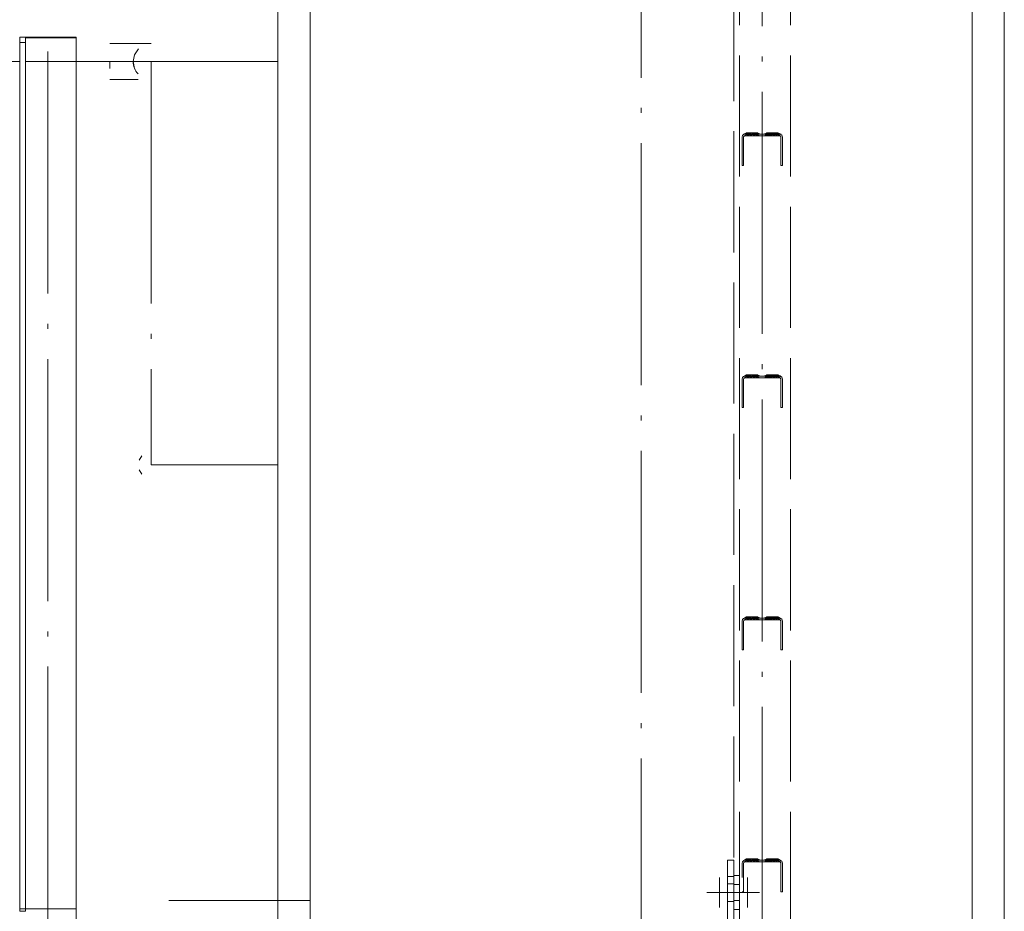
# Paper-space layout 'Layout1' of a CAD drawing. Extents: x -2 to 1243, y -36 to 596.
# Tile 100 of 132: x 913 to 938, y 510 to 532. Entities that reach past the tile are written whole.
import ezdxf

# ---------------------------------------------------------------- set-up
doc = ezdxf.new("R2010")
doc.units = 0
doc.linetypes.add('ACAD_ISO02W100', pattern=[15, 12, -3])
doc.linetypes.add('ACAD_ISO04W100', pattern=[30.5, 24, -3, 0.5, -3])
for name, color, linetype, lineweight in [('SS_1.ET-HALA_TaO-JD-LAVKA-ZEBRIK', 9, 'CONTINUOUS', 13), ('SS_1.ET-HALA_TaO-JD-LAVKA-ZEBRIK_KOS', 9, 'CONTINUOUS', 13), ('SS_1.ET-HALA_TaO-SLOUP', 9, 'CONTINUOUS', 13)]:
    doc.layers.add(name, color=color, linetype=linetype, lineweight=lineweight)

psp = doc.layouts.get("Layout1")

# ---------------------------------------------------------------- linework, layer by layer
at = {"layer": 'SS_1.ET-HALA_TaO-JD-LAVKA-ZEBRIK', "color": 9, "linetype": 'ACAD_ISO02W100', "ltscale": 0.25}
for p, q in [((931.0822, 544.731), (931.0822, 511.6608)), ((931.2222, 509.8608), (931.2222, 544.731)), ((932.4822, 509.8608), (932.4822, 544.731)), ((914.7822, 531.0158), (914.7822, 531.9058)), ((931.2916, 529.6258), (931.2822, 529.5908)), ((931.2822, 529.5908), (931.2822, 528.8808)), ((931.3172, 529.6514), (931.2916, 529.6258)), ((931.317, 529.6513), (931.2916, 529.6258)), ((931.3943, 529.6966), (931.3159, 529.6566)), ((931.3159, 529.6566), (931.317, 529.6513)), ((931.3159, 529.6566), (931.3283, 529.6566)), ((931.317, 529.6513), (931.3283, 529.6566)), ((931.3172, 529.6514), (931.317, 529.6513)), ((931.3172, 529.6514), (931.3522, 529.6608)), ((931.3172, 529.6514), (931.3413, 529.66)), ((931.3283, 529.6566), (931.3172, 529.6514)), ((931.3222, 529.5908), (931.3262, 529.6058)), ((931.3222, 528.8808), (931.3222, 529.5908)), ((931.3262, 529.6058), (931.3372, 529.6168)), ((931.3262, 529.6058), (931.3322, 529.6132)), ((931.3283, 529.6566), (931.4128, 529.6966)), ((931.3943, 529.6966), (931.3283, 529.6566)), ((931.3979, 529.6895), (931.3283, 529.6566)), ((931.3283, 529.6566), (931.3413, 529.66)), ((931.3322, 529.6132), (931.3522, 529.6208)), ((931.3345, 529.6208), (931.3322, 529.6132)), ((931.3372, 529.6168), (931.3322, 529.6132)), ((931.3322, 529.6132), (931.3344, 529.614)), ((931.3344, 529.614), (931.3522, 529.6208)), ((931.3345, 529.6208), (931.4283, 529.6608)), ((931.4122, 529.6608), (931.3345, 529.6208)), ((931.3522, 529.6208), (931.3345, 529.6208)), ((931.3522, 529.6208), (931.3372, 529.6168)), ((931.4128, 529.6966), (931.3413, 529.66)), ((931.3943, 529.6966), (931.3413, 529.66)), ((931.3981, 529.6891), (931.3413, 529.66)), ((931.3522, 529.6608), (931.3413, 529.66)), ((931.3522, 529.6608), (931.4633, 529.6966)), ((931.4128, 529.6966), (931.3522, 529.6608)), ((931.3985, 529.6882), (931.3522, 529.6608)), ((931.3522, 529.6608), (931.4692, 529.6608)), ((931.4283, 529.6608), (931.3522, 529.6208)), ((931.4692, 529.6208), (931.3522, 529.6208)), ((931.3943, 529.6966), (931.4122, 529.6608)), ((931.4128, 529.6966), (931.3943, 529.6966)), ((931.4128, 529.6966), (931.3979, 529.6895)), ((931.4128, 529.6966), (931.3981, 529.6891)), ((931.4128, 529.6966), (931.3985, 529.6882)), ((931.4128, 529.6966), (931.4283, 529.6608)), ((931.4633, 529.6966), (931.4128, 529.6966)), ((931.4143, 529.6208), (931.4722, 529.6608)), ((931.4283, 529.6608), (931.4143, 529.6208)), ((931.4692, 529.6587), (931.4143, 529.6208)), ((931.5322, 529.6966), (931.4287, 529.6608)), ((931.4287, 529.6608), (931.4633, 529.6966)), ((931.4633, 529.6966), (931.4296, 529.6608)), ((931.4296, 529.6608), (931.4692, 529.6746)), ((931.4633, 529.6966), (931.4722, 529.6608)), ((931.4692, 529.6966), (931.4633, 529.6966)), ((931.5322, 529.6966), (931.4692, 529.6966)), ((931.4692, 529.6746), (931.5272, 529.6949)), ((931.4692, 529.6728), (931.4722, 529.6608)), ((931.4692, 529.6608), (931.5272, 529.6608)), ((931.4722, 529.6608), (931.4692, 529.6587)), ((931.5272, 529.6208), (931.4692, 529.6208)), ((931.4722, 529.6608), (931.504, 529.6208)), ((931.504, 529.6208), (931.5322, 529.6608)), ((931.504, 529.6208), (931.5272, 529.6537)), ((931.5272, 529.6949), (931.5322, 529.6966)), ((931.5272, 529.6608), (931.8228, 529.6608)), ((931.5272, 529.6537), (931.5322, 529.6608)), ((931.8322, 529.6208), (931.5272, 529.6208)), ((931.5322, 529.6966), (931.5343, 529.6608)), ((931.6366, 529.6608), (931.5322, 529.6966)), ((931.6012, 529.6966), (931.5322, 529.6966)), ((931.5322, 529.6608), (931.5322, 529.6966)), ((931.6004, 529.6208), (931.5322, 529.6608)), ((931.5343, 529.6608), (931.6012, 529.6966)), ((931.5922, 529.6608), (931.6012, 529.6966)), ((931.6004, 529.6208), (931.5922, 529.6608)), ((931.6807, 529.6208), (931.5922, 529.6608)), ((931.6366, 529.6608), (931.6012, 529.6966)), ((931.6012, 529.6966), (931.6384, 529.6608)), ((931.7132, 529.6608), (931.6012, 529.6966)), ((931.6516, 529.6966), (931.6012, 529.6966)), ((931.6361, 529.6608), (931.6516, 529.6966)), ((931.6807, 529.6208), (931.6361, 529.6608)), ((931.7263, 529.6208), (931.6361, 529.6608)), ((931.6384, 529.6608), (931.6516, 529.6966)), ((931.6516, 529.6966), (931.7132, 529.6608)), ((931.6516, 529.6966), (931.7143, 529.6608)), ((931.666, 529.6884), (931.6516, 529.6966)), ((931.7416, 529.6608), (931.6516, 529.6966)), ((931.6701, 529.6966), (931.6516, 529.6966)), ((931.6522, 529.6608), (931.6701, 529.6966)), ((931.7263, 529.6208), (931.6522, 529.6608)), ((931.7143, 529.6608), (931.666, 529.6884)), ((931.7143, 529.6608), (931.6701, 529.6966)), ((931.7416, 529.6608), (931.6701, 529.6966)), ((931.8228, 529.6608), (931.9128, 529.6966)), ((931.8943, 529.6966), (931.8228, 529.6608)), ((931.8943, 529.6966), (931.8228, 529.6608)), ((931.8228, 529.6608), (931.8479, 529.6708)), ((931.8228, 529.6608), (931.8338, 529.6608)), ((931.8279, 529.6608), (931.8479, 529.6708)), ((931.8322, 529.6208), (931.9122, 529.6608)), ((931.852, 529.6208), (931.8322, 529.6208)), ((931.8338, 529.6608), (931.9128, 529.6966)), ((931.8338, 529.6608), (931.8943, 529.6966)), ((931.8338, 529.6608), (931.8656, 529.6608)), ((931.8382, 529.6208), (931.9283, 529.6608)), ((931.9122, 529.6608), (931.8382, 529.6208)), ((931.8816, 529.6443), (931.8382, 529.6208)), ((931.8479, 529.6708), (931.8997, 529.6966)), ((931.8501, 529.6608), (931.9128, 529.6966)), ((931.8501, 529.6608), (931.8943, 529.6966)), ((931.8501, 529.6608), (931.8984, 529.6884)), ((931.8512, 529.6608), (931.9633, 529.6966)), ((931.8512, 529.6608), (931.9128, 529.6966)), ((931.852, 529.6208), (931.9283, 529.6608)), ((931.852, 529.6208), (931.9122, 529.6608)), ((931.9074, 529.6208), (931.852, 529.6208)), ((931.9633, 529.6966), (931.8656, 529.6608)), ((931.8656, 529.6608), (931.9128, 529.6966)), ((931.8656, 529.6608), (931.9122, 529.6608)), ((931.8816, 529.6443), (931.9176, 529.6608)), ((931.9122, 529.6608), (931.8816, 529.6443)), ((931.8837, 529.6208), (931.9722, 529.6608)), ((931.8837, 529.6208), (931.9283, 529.6608)), ((931.8943, 529.6966), (931.9122, 529.6608)), ((931.9128, 529.6966), (931.8943, 529.6966)), ((931.8984, 529.6884), (931.9128, 529.6966)), ((931.9176, 529.6608), (931.8997, 529.6966)), ((931.9074, 529.6208), (931.9722, 529.6608)), ((931.9074, 529.6208), (931.9283, 529.6608)), ((931.9875, 529.6208), (931.9074, 529.6208)), ((931.9122, 529.6608), (931.9283, 529.6608)), ((931.926, 529.6608), (931.9128, 529.6966)), ((931.9283, 529.6608), (931.9128, 529.6966)), ((931.9633, 529.6966), (931.9128, 529.6966)), ((931.915, 529.6608), (931.9633, 529.6966)), ((931.926, 529.6608), (931.9633, 529.6966)), ((932.0322, 529.6966), (931.9278, 529.6608)), ((931.9278, 529.6608), (931.9633, 529.6966)), ((931.9283, 529.6608), (931.9722, 529.6608)), ((931.9722, 529.6608), (931.9633, 529.6966)), ((931.9767, 529.6608), (931.9633, 529.6966)), ((932.0302, 529.6608), (931.9633, 529.6966)), ((932.0322, 529.6966), (931.9633, 529.6966)), ((931.964, 529.6208), (932.0322, 529.6608)), ((931.964, 529.6208), (931.9722, 529.6608)), ((931.9875, 529.6208), (931.9722, 529.6608)), ((931.9722, 529.6608), (932.0322, 529.6608)), ((932.0322, 529.6966), (931.9767, 529.6608)), ((931.9875, 529.6208), (932.0322, 529.6608)), ((932.0764, 529.6208), (931.9875, 529.6208)), ((932.0302, 529.6608), (932.0322, 529.6966)), ((932.0442, 529.6608), (932.0322, 529.6966)), ((932.1105, 529.6608), (932.0322, 529.6966)), ((932.0322, 529.6966), (932.1349, 529.6608)), ((932.1357, 529.6608), (932.0322, 529.6966)), ((932.1012, 529.6966), (932.0322, 529.6966)), ((932.0322, 529.6608), (932.0322, 529.6966)), ((932.0604, 529.6208), (932.0322, 529.6608)), ((932.0764, 529.6208), (932.0322, 529.6608)), ((932.0322, 529.6608), (932.0922, 529.6608)), ((932.0604, 529.6208), (932.0922, 529.6608)), ((932.0764, 529.6208), (932.0922, 529.6608)), ((932.1566, 529.6208), (932.0764, 529.6208)), ((932.0922, 529.6608), (932.1012, 529.6966)), ((932.1501, 529.6208), (932.0922, 529.6608)), ((932.1566, 529.6208), (932.0922, 529.6608)), ((932.0922, 529.6608), (932.1361, 529.6608)), ((932.1105, 529.6608), (932.1012, 529.6966)), ((932.1349, 529.6608), (932.1012, 529.6966)), ((932.1012, 529.6966), (932.1357, 529.6608)), ((932.1685, 529.6608), (932.1012, 529.6966)), ((932.2122, 529.6608), (932.1012, 529.6966)), ((932.1516, 529.6966), (932.1012, 529.6966)), ((932.1361, 529.6608), (932.1516, 529.6966)), ((932.1501, 529.6208), (932.1361, 529.6608)), ((932.1566, 529.6208), (932.1361, 529.6608)), ((932.2122, 529.6208), (932.1361, 529.6608)), ((932.2232, 529.6208), (932.1361, 529.6608)), ((932.1361, 529.6608), (932.23, 529.6208)), ((932.1361, 529.6608), (932.1522, 529.6608)), ((932.1647, 529.6966), (932.1468, 529.6608)), ((932.1468, 529.6608), (932.2041, 529.6341)), ((932.1516, 529.6966), (932.1685, 529.6608)), ((932.1659, 529.6882), (932.1516, 529.6966)), ((932.2122, 529.6608), (932.1516, 529.6966)), ((932.1663, 529.6891), (932.1516, 529.6966)), ((932.2231, 529.66), (932.1516, 529.6966)), ((932.2362, 529.6566), (932.1516, 529.6966)), ((932.2439, 529.6566), (932.1516, 529.6966)), ((932.1701, 529.6966), (932.1516, 529.6966)), ((932.1522, 529.6608), (932.1701, 529.6966)), ((932.2232, 529.6208), (932.1522, 529.6608)), ((932.23, 529.6208), (932.1522, 529.6608)), ((932.2041, 529.6341), (932.1522, 529.6608)), ((932.2322, 529.6208), (932.1522, 529.6608)), ((932.1522, 529.6608), (932.1685, 529.6608)), ((932.2122, 529.6208), (932.1566, 529.6208)), ((932.1647, 529.6966), (932.1873, 529.6862)), ((932.2122, 529.6608), (932.1659, 529.6882)), ((932.2231, 529.66), (932.1663, 529.6891)), ((932.1685, 529.6608), (932.2122, 529.6608)), ((932.2231, 529.66), (932.1701, 529.6966)), ((932.1701, 529.6966), (932.1873, 529.6862)), ((932.2362, 529.6566), (932.1701, 529.6966)), ((932.2439, 529.6566), (932.1701, 529.6966)), ((932.2485, 529.6566), (932.1701, 529.6966)), ((932.2501, 529.6566), (932.1701, 529.6966)), ((932.1873, 529.6862), (932.2303, 529.6659)), ((932.23, 529.6208), (932.2041, 529.6341)), ((932.2122, 529.6608), (932.2231, 529.66)), ((932.2122, 529.6208), (932.2322, 529.6132)), ((932.2232, 529.6208), (932.2122, 529.6208)), ((932.2231, 529.66), (932.2362, 529.6566)), ((932.2322, 529.6132), (932.2232, 529.6208)), ((932.23, 529.6208), (932.2232, 529.6208)), ((932.2307, 529.6183), (932.2276, 529.6149)), ((932.2276, 529.6149), (932.2322, 529.6132)), ((932.2322, 529.6132), (932.23, 529.6208)), ((932.2307, 529.6183), (932.23, 529.6208)), ((932.2322, 529.6208), (932.23, 529.6208)), ((932.2303, 529.6659), (932.2485, 529.6566)), ((932.2322, 529.6132), (932.2307, 529.6183)), ((932.2322, 529.6132), (932.2322, 529.6208)), ((932.2322, 529.6132), (932.2376, 529.6068)), ((932.2362, 529.6566), (932.2474, 529.6513)), ((932.2362, 529.6566), (932.2439, 529.6566)), ((932.2376, 529.6068), (932.241, 529.5991)), ((932.241, 529.5991), (932.2422, 529.5908)), ((932.2422, 529.5908), (932.2422, 528.8808)), ((932.2474, 529.6513), (932.2439, 529.6566)), ((932.2439, 529.6566), (932.2485, 529.6566)), ((932.2483, 529.6554), (932.2445, 529.6527)), ((932.2445, 529.6527), (932.2474, 529.6513)), ((932.2474, 529.6513), (932.2501, 529.6566)), ((932.2474, 529.6513), (932.2485, 529.6566)), ((932.2474, 529.6513), (932.2483, 529.6554)), ((932.266, 529.6357), (932.2474, 529.6513)), ((932.2485, 529.6566), (932.2483, 529.6554)), ((932.2485, 529.6566), (932.2501, 529.6566)), ((932.278, 529.6147), (932.266, 529.6357)), ((932.2822, 529.5908), (932.278, 529.6147)), ((932.2822, 528.8808), (932.2822, 529.5908)), ((931.2822, 528.8808), (931.3222, 528.8808)), ((932.2422, 528.8808), (932.2822, 528.8808)), ((931.2916, 523.6258), (931.2822, 523.5908)), ((931.3172, 523.6514), (931.2916, 523.6258)), ((931.317, 523.6513), (931.2916, 523.6258)), ((931.3943, 523.6966), (931.3159, 523.6566)), ((931.3159, 523.6566), (931.317, 523.6513)), ((931.3159, 523.6566), (931.3283, 523.6566)), ((931.317, 523.6513), (931.3283, 523.6566)), ((931.3172, 523.6514), (931.317, 523.6513)), ((931.3172, 523.6514), (931.3522, 523.6608)), ((931.3172, 523.6514), (931.3413, 523.66)), ((931.3283, 523.6566), (931.3172, 523.6514)), ((931.3283, 523.6566), (931.4128, 523.6966)), ((931.3943, 523.6966), (931.3283, 523.6566)), ((931.3979, 523.6895), (931.3283, 523.6566)), ((931.3283, 523.6566), (931.3413, 523.66)), ((931.3345, 523.6208), (931.4283, 523.6608)), ((931.4122, 523.6608), (931.3345, 523.6208)), ((931.4128, 523.6966), (931.3413, 523.66)), ((931.3943, 523.6966), (931.3413, 523.66)), ((931.3981, 523.6891), (931.3413, 523.66)), ((931.3522, 523.6608), (931.3413, 523.66)), ((931.3522, 523.6608), (931.4633, 523.6966)), ((931.4128, 523.6966), (931.3522, 523.6608)), ((931.3985, 523.6882), (931.3522, 523.6608)), ((931.3522, 523.6608), (931.4692, 523.6608)), ((931.4283, 523.6608), (931.3522, 523.6208)), ((931.3943, 523.6966), (931.4122, 523.6608)), ((931.4128, 523.6966), (931.3943, 523.6966)), ((931.4128, 523.6966), (931.3979, 523.6895)), ((931.4128, 523.6966), (931.3981, 523.6891)), ((931.4128, 523.6966), (931.3985, 523.6882)), ((931.4128, 523.6966), (931.4283, 523.6608)), ((931.4633, 523.6966), (931.4128, 523.6966)), ((931.4143, 523.6208), (931.4722, 523.6608)), ((931.4283, 523.6608), (931.4143, 523.6208)), ((931.4692, 523.6587), (931.4143, 523.6208)), ((931.5322, 523.6966), (931.4287, 523.6608)), ((931.4287, 523.6608), (931.4633, 523.6966)), ((931.4633, 523.6966), (931.4296, 523.6608)), ((931.4296, 523.6608), (931.4692, 523.6746)), ((931.4633, 523.6966), (931.4722, 523.6608)), ((931.4692, 523.6966), (931.4633, 523.6966)), ((931.5322, 523.6966), (931.4692, 523.6966)), ((931.4692, 523.6746), (931.5272, 523.6949)), ((931.4692, 523.6728), (931.4722, 523.6608)), ((931.4692, 523.6608), (931.5272, 523.6608)), ((931.4722, 523.6608), (931.4692, 523.6587)), ((931.4722, 523.6608), (931.504, 523.6208)), ((931.504, 523.6208), (931.5322, 523.6608)), ((931.504, 523.6208), (931.5272, 523.6537)), ((931.5272, 523.6949), (931.5322, 523.6966)), ((931.5272, 523.6608), (931.8228, 523.6608)), ((931.5272, 523.6537), (931.5322, 523.6608)), ((931.5322, 523.6966), (931.5343, 523.6608)), ((931.6366, 523.6608), (931.5322, 523.6966)), ((931.6012, 523.6966), (931.5322, 523.6966)), ((931.5322, 523.6608), (931.5322, 523.6966)), ((931.6004, 523.6208), (931.5322, 523.6608)), ((931.5343, 523.6608), (931.6012, 523.6966)), ((931.5922, 523.6608), (931.6012, 523.6966)), ((931.6004, 523.6208), (931.5922, 523.6608)), ((931.6807, 523.6208), (931.5922, 523.6608)), ((931.6366, 523.6608), (931.6012, 523.6966)), ((931.6012, 523.6966), (931.6384, 523.6608)), ((931.7132, 523.6608), (931.6012, 523.6966)), ((931.6516, 523.6966), (931.6012, 523.6966)), ((931.6361, 523.6608), (931.6516, 523.6966)), ((931.6807, 523.6208), (931.6361, 523.6608)), ((931.7263, 523.6208), (931.6361, 523.6608)), ((931.6384, 523.6608), (931.6516, 523.6966)), ((931.6516, 523.6966), (931.7132, 523.6608)), ((931.6516, 523.6966), (931.7143, 523.6608)), ((931.666, 523.6884), (931.6516, 523.6966)), ((931.7416, 523.6608), (931.6516, 523.6966)), ((931.6701, 523.6966), (931.6516, 523.6966)), ((931.6522, 523.6608), (931.6701, 523.6966)), ((931.7263, 523.6208), (931.6522, 523.6608)), ((931.7143, 523.6608), (931.666, 523.6884)), ((931.7143, 523.6608), (931.6701, 523.6966)), ((931.7416, 523.6608), (931.6701, 523.6966)), ((931.8228, 523.6608), (931.9128, 523.6966)), ((931.8943, 523.6966), (931.8228, 523.6608)), ((931.8943, 523.6966), (931.8228, 523.6608)), ((931.8228, 523.6608), (931.8479, 523.6708)), ((931.8228, 523.6608), (931.8338, 523.6608)), ((931.8279, 523.6608), (931.8479, 523.6708)), ((931.8322, 523.6208), (931.9122, 523.6608)), ((931.8338, 523.6608), (931.9128, 523.6966)), ((931.8338, 523.6608), (931.8943, 523.6966)), ((931.8338, 523.6608), (931.8656, 523.6608)), ((931.8382, 523.6208), (931.9283, 523.6608)), ((931.9122, 523.6608), (931.8382, 523.6208)), ((931.8816, 523.6443), (931.8382, 523.6208)), ((931.8479, 523.6708), (931.8997, 523.6966)), ((931.8501, 523.6608), (931.9128, 523.6966)), ((931.8501, 523.6608), (931.8943, 523.6966)), ((931.8501, 523.6608), (931.8984, 523.6884)), ((931.8512, 523.6608), (931.9633, 523.6966)), ((931.8512, 523.6608), (931.9128, 523.6966)), ((931.852, 523.6208), (931.9283, 523.6608)), ((931.852, 523.6208), (931.9122, 523.6608)), ((931.9633, 523.6966), (931.8656, 523.6608)), ((931.8656, 523.6608), (931.9128, 523.6966)), ((931.8656, 523.6608), (931.9122, 523.6608)), ((931.8816, 523.6443), (931.9176, 523.6608)), ((931.9122, 523.6608), (931.8816, 523.6443)), ((931.8837, 523.6208), (931.9722, 523.6608)), ((931.8837, 523.6208), (931.9283, 523.6608)), ((931.8943, 523.6966), (931.9122, 523.6608)), ((931.9128, 523.6966), (931.8943, 523.6966)), ((931.8984, 523.6884), (931.9128, 523.6966)), ((931.9176, 523.6608), (931.8997, 523.6966)), ((931.9074, 523.6208), (931.9722, 523.6608)), ((931.9074, 523.6208), (931.9283, 523.6608)), ((931.9122, 523.6608), (931.9283, 523.6608)), ((931.926, 523.6608), (931.9128, 523.6966)), ((931.9283, 523.6608), (931.9128, 523.6966)), ((931.9633, 523.6966), (931.9128, 523.6966)), ((931.915, 523.6608), (931.9633, 523.6966)), ((931.926, 523.6608), (931.9633, 523.6966)), ((932.0322, 523.6966), (931.9278, 523.6608)), ((931.9278, 523.6608), (931.9633, 523.6966)), ((931.9283, 523.6608), (931.9722, 523.6608)), ((931.9722, 523.6608), (931.9633, 523.6966)), ((931.9767, 523.6608), (931.9633, 523.6966)), ((932.0302, 523.6608), (931.9633, 523.6966)), ((932.0322, 523.6966), (931.9633, 523.6966)), ((931.964, 523.6208), (932.0322, 523.6608)), ((931.964, 523.6208), (931.9722, 523.6608)), ((931.9875, 523.6208), (931.9722, 523.6608)), ((931.9722, 523.6608), (932.0322, 523.6608)), ((932.0322, 523.6966), (931.9767, 523.6608)), ((931.9875, 523.6208), (932.0322, 523.6608)), ((932.0302, 523.6608), (932.0322, 523.6966)), ((932.0442, 523.6608), (932.0322, 523.6966)), ((932.1105, 523.6608), (932.0322, 523.6966)), ((932.0322, 523.6966), (932.1349, 523.6608)), ((932.1357, 523.6608), (932.0322, 523.6966)), ((932.1012, 523.6966), (932.0322, 523.6966)), ((932.0322, 523.6608), (932.0322, 523.6966)), ((932.0604, 523.6208), (932.0322, 523.6608)), ((932.0764, 523.6208), (932.0322, 523.6608)), ((932.0322, 523.6608), (932.0922, 523.6608)), ((932.0604, 523.6208), (932.0922, 523.6608)), ((932.0764, 523.6208), (932.0922, 523.6608)), ((932.0922, 523.6608), (932.1012, 523.6966)), ((932.1501, 523.6208), (932.0922, 523.6608)), ((932.1566, 523.6208), (932.0922, 523.6608)), ((932.0922, 523.6608), (932.1361, 523.6608)), ((932.1105, 523.6608), (932.1012, 523.6966)), ((932.1349, 523.6608), (932.1012, 523.6966)), ((932.1012, 523.6966), (932.1357, 523.6608)), ((932.1685, 523.6608), (932.1012, 523.6966)), ((932.2122, 523.6608), (932.1012, 523.6966)), ((932.1516, 523.6966), (932.1012, 523.6966)), ((932.1361, 523.6608), (932.1516, 523.6966)), ((932.1501, 523.6208), (932.1361, 523.6608)), ((932.1566, 523.6208), (932.1361, 523.6608)), ((932.2122, 523.6208), (932.1361, 523.6608)), ((932.2232, 523.6208), (932.1361, 523.6608)), ((932.1361, 523.6608), (932.23, 523.6208)), ((932.1361, 523.6608), (932.1522, 523.6608)), ((932.1647, 523.6966), (932.1468, 523.6608)), ((932.1468, 523.6608), (932.2041, 523.6341)), ((932.1516, 523.6966), (932.1685, 523.6608)), ((932.1659, 523.6882), (932.1516, 523.6966)), ((932.2122, 523.6608), (932.1516, 523.6966)), ((932.1663, 523.6891), (932.1516, 523.6966)), ((932.2231, 523.66), (932.1516, 523.6966)), ((932.2362, 523.6566), (932.1516, 523.6966)), ((932.2439, 523.6566), (932.1516, 523.6966)), ((932.1701, 523.6966), (932.1516, 523.6966)), ((932.1522, 523.6608), (932.1701, 523.6966)), ((932.2232, 523.6208), (932.1522, 523.6608)), ((932.23, 523.6208), (932.1522, 523.6608)), ((932.2041, 523.6341), (932.1522, 523.6608)), ((932.2322, 523.6208), (932.1522, 523.6608)), ((932.1522, 523.6608), (932.1685, 523.6608)), ((932.1647, 523.6966), (932.1873, 523.6862)), ((932.2122, 523.6608), (932.1659, 523.6882)), ((932.2231, 523.66), (932.1663, 523.6891)), ((932.1685, 523.6608), (932.2122, 523.6608)), ((932.2231, 523.66), (932.1701, 523.6966)), ((932.1701, 523.6966), (932.1873, 523.6862)), ((932.2362, 523.6566), (932.1701, 523.6966)), ((932.2439, 523.6566), (932.1701, 523.6966)), ((932.2485, 523.6566), (932.1701, 523.6966)), ((932.2501, 523.6566), (932.1701, 523.6966)), ((932.1873, 523.6862), (932.2303, 523.6659)), ((932.23, 523.6208), (932.2041, 523.6341)), ((932.2122, 523.6608), (932.2231, 523.66)), ((932.2231, 523.66), (932.2362, 523.6566)), ((932.2303, 523.6659), (932.2485, 523.6566)), ((932.2362, 523.6566), (932.2474, 523.6513)), ((932.2362, 523.6566), (932.2439, 523.6566)), ((932.2474, 523.6513), (932.2439, 523.6566)), ((932.2439, 523.6566), (932.2485, 523.6566)), ((932.2483, 523.6554), (932.2445, 523.6527)), ((932.2445, 523.6527), (932.2474, 523.6513)), ((932.2474, 523.6513), (932.2501, 523.6566)), ((932.2474, 523.6513), (932.2485, 523.6566)), ((932.2474, 523.6513), (932.2483, 523.6554)), ((932.266, 523.6357), (932.2474, 523.6513)), ((932.2485, 523.6566), (932.2483, 523.6554)), ((932.2485, 523.6566), (932.2501, 523.6566)), ((932.278, 523.6147), (932.266, 523.6357)), ((931.2822, 523.5908), (931.2822, 522.8808)), ((931.3222, 523.5908), (931.3262, 523.6058)), ((931.3222, 522.8808), (931.3222, 523.5908)), ((931.3262, 523.6058), (931.3372, 523.6168)), ((931.3262, 523.6058), (931.3322, 523.6132)), ((931.3322, 523.6132), (931.3522, 523.6208)), ((931.3345, 523.6208), (931.3322, 523.6132)), ((931.3372, 523.6168), (931.3322, 523.6132)), ((931.3322, 523.6132), (931.3344, 523.614)), ((931.3344, 523.614), (931.3522, 523.6208)), ((931.3522, 523.6208), (931.3345, 523.6208)), ((931.3522, 523.6208), (931.3372, 523.6168)), ((931.4692, 523.6208), (931.3522, 523.6208)), ((931.5272, 523.6208), (931.4692, 523.6208)), ((931.8322, 523.6208), (931.5272, 523.6208)), ((931.852, 523.6208), (931.8322, 523.6208)), ((931.9074, 523.6208), (931.852, 523.6208)), ((931.9875, 523.6208), (931.9074, 523.6208)), ((932.0764, 523.6208), (931.9875, 523.6208)), ((932.1566, 523.6208), (932.0764, 523.6208)), ((932.2122, 523.6208), (932.1566, 523.6208)), ((932.2122, 523.6208), (932.2322, 523.6132)), ((932.2232, 523.6208), (932.2122, 523.6208)), ((932.2322, 523.6132), (932.2232, 523.6208)), ((932.23, 523.6208), (932.2232, 523.6208)), ((932.2307, 523.6183), (932.2276, 523.6149)), ((932.2276, 523.6149), (932.2322, 523.6132)), ((932.2322, 523.6132), (932.23, 523.6208)), ((932.2307, 523.6183), (932.23, 523.6208)), ((932.2322, 523.6208), (932.23, 523.6208)), ((932.2322, 523.6132), (932.2307, 523.6183)), ((932.2322, 523.6132), (932.2322, 523.6208)), ((932.2322, 523.6132), (932.2376, 523.6068)), ((932.2376, 523.6068), (932.241, 523.5991)), ((932.241, 523.5991), (932.2422, 523.5908)), ((932.2422, 523.5908), (932.2422, 522.8808)), ((932.2822, 523.5908), (932.278, 523.6147)), ((932.2822, 522.8808), (932.2822, 523.5908)), ((931.2822, 522.8808), (931.3222, 522.8808)), ((932.2422, 522.8808), (932.2822, 522.8808)), ((931.2916, 517.6258), (931.2822, 517.5908)), ((931.2822, 517.5908), (931.2822, 516.8808)), ((931.3172, 517.6514), (931.2916, 517.6258)), ((931.317, 517.6513), (931.2916, 517.6258)), ((931.3943, 517.6966), (931.3159, 517.6566)), ((931.3159, 517.6566), (931.317, 517.6513)), ((931.3159, 517.6566), (931.3283, 517.6566)), ((931.317, 517.6513), (931.3283, 517.6566)), ((931.3172, 517.6514), (931.317, 517.6513)), ((931.3172, 517.6514), (931.3522, 517.6608)), ((931.3172, 517.6514), (931.3413, 517.66)), ((931.3283, 517.6566), (931.3172, 517.6514)), ((931.3222, 517.5908), (931.3262, 517.6058)), ((931.3222, 516.8808), (931.3222, 517.5908)), ((931.3262, 517.6058), (931.3372, 517.6168)), ((931.3262, 517.6058), (931.3322, 517.6132)), ((931.3283, 517.6566), (931.4128, 517.6966)), ((931.3943, 517.6966), (931.3283, 517.6566)), ((931.3979, 517.6895), (931.3283, 517.6566)), ((931.3283, 517.6566), (931.3413, 517.66)), ((931.3322, 517.6132), (931.3522, 517.6208)), ((931.3345, 517.6208), (931.3322, 517.6132)), ((931.3372, 517.6168), (931.3322, 517.6132)), ((931.3322, 517.6132), (931.3344, 517.614)), ((931.3344, 517.614), (931.3522, 517.6208)), ((931.3345, 517.6208), (931.4283, 517.6608)), ((931.4122, 517.6608), (931.3345, 517.6208)), ((931.3522, 517.6208), (931.3345, 517.6208)), ((931.3522, 517.6208), (931.3372, 517.6168)), ((931.4128, 517.6966), (931.3413, 517.66)), ((931.3943, 517.6966), (931.3413, 517.66)), ((931.3981, 517.6891), (931.3413, 517.66)), ((931.3522, 517.6608), (931.3413, 517.66)), ((931.3522, 517.6608), (931.4633, 517.6966)), ((931.4128, 517.6966), (931.3522, 517.6608)), ((931.3985, 517.6882), (931.3522, 517.6608)), ((931.3522, 517.6608), (931.8228, 517.6608)), ((931.4283, 517.6608), (931.3522, 517.6208)), ((931.8322, 517.6208), (931.3522, 517.6208)), ((931.3943, 517.6966), (931.4122, 517.6608)), ((931.4128, 517.6966), (931.3943, 517.6966)), ((931.4128, 517.6966), (931.3979, 517.6895)), ((931.4128, 517.6966), (931.3981, 517.6891)), ((931.4128, 517.6966), (931.3985, 517.6882)), ((931.4128, 517.6966), (931.4283, 517.6608)), ((931.4633, 517.6966), (931.4128, 517.6966)), ((931.4722, 517.6608), (931.4143, 517.6208)), ((931.4283, 517.6608), (931.4143, 517.6208)), ((931.5322, 517.6966), (931.4287, 517.6608)), ((931.4287, 517.6608), (931.4633, 517.6966)), ((931.4296, 517.6608), (931.5322, 517.6966)), ((931.4633, 517.6966), (931.4296, 517.6608)), ((931.4633, 517.6966), (931.4722, 517.6608)), ((931.5322, 517.6966), (931.4633, 517.6966)), ((931.4722, 517.6608), (931.504, 517.6208)), ((931.504, 517.6208), (931.5322, 517.6608)), ((931.5322, 517.6966), (931.5343, 517.6608)), ((931.6366, 517.6608), (931.5322, 517.6966)), ((931.6012, 517.6966), (931.5322, 517.6966)), ((931.5322, 517.6608), (931.5322, 517.6966)), ((931.6004, 517.6208), (931.5322, 517.6608)), ((931.5343, 517.6608), (931.6012, 517.6966)), ((931.5922, 517.6608), (931.6012, 517.6966)), ((931.6004, 517.6208), (931.5922, 517.6608)), ((931.6807, 517.6208), (931.5922, 517.6608)), ((931.6366, 517.6608), (931.6012, 517.6966)), ((931.6012, 517.6966), (931.6384, 517.6608)), ((931.7132, 517.6608), (931.6012, 517.6966)), ((931.6516, 517.6966), (931.6012, 517.6966)), ((931.6361, 517.6608), (931.6516, 517.6966)), ((931.6807, 517.6208), (931.6361, 517.6608)), ((931.7263, 517.6208), (931.6361, 517.6608)), ((931.6384, 517.6608), (931.6516, 517.6966)), ((931.6516, 517.6966), (931.7132, 517.6608)), ((931.6516, 517.6966), (931.7143, 517.6608)), ((931.666, 517.6884), (931.6516, 517.6966)), ((931.7416, 517.6608), (931.6516, 517.6966)), ((931.6701, 517.6966), (931.6516, 517.6966)), ((931.6522, 517.6608), (931.6701, 517.6966)), ((931.7263, 517.6208), (931.6522, 517.6608)), ((931.7143, 517.6608), (931.666, 517.6884)), ((931.7143, 517.6608), (931.6701, 517.6966)), ((931.7416, 517.6608), (931.6701, 517.6966)), ((931.8228, 517.6608), (931.9128, 517.6966)), ((931.8943, 517.6966), (931.8228, 517.6608)), ((931.8943, 517.6966), (931.8228, 517.6608)), ((931.8228, 517.6608), (931.8479, 517.6708)), ((931.8228, 517.6608), (931.8338, 517.6608)), ((931.8279, 517.6608), (931.8479, 517.6708)), ((931.8322, 517.6208), (931.9122, 517.6608)), ((931.852, 517.6208), (931.8322, 517.6208)), ((931.8338, 517.6608), (931.9128, 517.6966)), ((931.8338, 517.6608), (931.8943, 517.6966)), ((931.8338, 517.6608), (931.8656, 517.6608)), ((931.8382, 517.6208), (931.9283, 517.6608)), ((931.9122, 517.6608), (931.8382, 517.6208)), ((931.8816, 517.6443), (931.8382, 517.6208)), ((931.8479, 517.6708), (931.8997, 517.6966)), ((931.8501, 517.6608), (931.9128, 517.6966)), ((931.8501, 517.6608), (931.8943, 517.6966)), ((931.8501, 517.6608), (931.8984, 517.6884)), ((931.8512, 517.6608), (931.9633, 517.6966)), ((931.8512, 517.6608), (931.9128, 517.6966)), ((931.852, 517.6208), (931.9283, 517.6608)), ((931.852, 517.6208), (931.9122, 517.6608)), ((931.9074, 517.6208), (931.852, 517.6208)), ((931.9633, 517.6966), (931.8656, 517.6608)), ((931.8656, 517.6608), (931.9128, 517.6966)), ((931.8656, 517.6608), (931.9122, 517.6608)), ((931.8816, 517.6443), (931.9176, 517.6608)), ((931.9122, 517.6608), (931.8816, 517.6443)), ((931.8837, 517.6208), (931.9722, 517.6608)), ((931.8837, 517.6208), (931.9283, 517.6608)), ((931.8943, 517.6966), (931.9122, 517.6608)), ((931.9128, 517.6966), (931.8943, 517.6966)), ((931.8984, 517.6884), (931.9128, 517.6966)), ((931.9176, 517.6608), (931.8997, 517.6966)), ((931.9074, 517.6208), (931.9722, 517.6608)), ((931.9074, 517.6208), (931.9283, 517.6608)), ((931.9875, 517.6208), (931.9074, 517.6208)), ((931.9122, 517.6608), (931.9283, 517.6608)), ((931.926, 517.6608), (931.9128, 517.6966)), ((931.9283, 517.6608), (931.9128, 517.6966)), ((931.9633, 517.6966), (931.9128, 517.6966)), ((931.915, 517.6608), (931.9633, 517.6966)), ((931.926, 517.6608), (931.9633, 517.6966)), ((932.0322, 517.6966), (931.9278, 517.6608)), ((931.9278, 517.6608), (931.9633, 517.6966)), ((931.9283, 517.6608), (931.9722, 517.6608)), ((931.9722, 517.6608), (931.9633, 517.6966)), ((931.9767, 517.6608), (931.9633, 517.6966)), ((932.0302, 517.6608), (931.9633, 517.6966)), ((932.0322, 517.6966), (931.9633, 517.6966)), ((931.964, 517.6208), (932.0322, 517.6608)), ((931.964, 517.6208), (931.9722, 517.6608)), ((931.9875, 517.6208), (931.9722, 517.6608)), ((931.9722, 517.6608), (932.0322, 517.6608)), ((932.0322, 517.6966), (931.9767, 517.6608)), ((931.9875, 517.6208), (932.0322, 517.6608)), ((932.0764, 517.6208), (931.9875, 517.6208)), ((932.0302, 517.6608), (932.0322, 517.6966)), ((932.0442, 517.6608), (932.0322, 517.6966)), ((932.1105, 517.6608), (932.0322, 517.6966)), ((932.0322, 517.6966), (932.1349, 517.6608)), ((932.1357, 517.6608), (932.0322, 517.6966)), ((932.1012, 517.6966), (932.0322, 517.6966)), ((932.0322, 517.6608), (932.0322, 517.6966)), ((932.0604, 517.6208), (932.0322, 517.6608)), ((932.0764, 517.6208), (932.0322, 517.6608)), ((932.0322, 517.6608), (932.0922, 517.6608)), ((932.0604, 517.6208), (932.0922, 517.6608)), ((932.0764, 517.6208), (932.0922, 517.6608)), ((932.1566, 517.6208), (932.0764, 517.6208)), ((932.0922, 517.6608), (932.1012, 517.6966)), ((932.1501, 517.6208), (932.0922, 517.6608)), ((932.1566, 517.6208), (932.0922, 517.6608)), ((932.0922, 517.6608), (932.1361, 517.6608)), ((932.1105, 517.6608), (932.1012, 517.6966)), ((932.1349, 517.6608), (932.1012, 517.6966)), ((932.1012, 517.6966), (932.1357, 517.6608)), ((932.1685, 517.6608), (932.1012, 517.6966)), ((932.2122, 517.6608), (932.1012, 517.6966)), ((932.1516, 517.6966), (932.1012, 517.6966)), ((932.1361, 517.6608), (932.1516, 517.6966)), ((932.1501, 517.6208), (932.1361, 517.6608)), ((932.1566, 517.6208), (932.1361, 517.6608)), ((932.2122, 517.6208), (932.1361, 517.6608)), ((932.2232, 517.6208), (932.1361, 517.6608)), ((932.1361, 517.6608), (932.23, 517.6208)), ((932.1361, 517.6608), (932.1522, 517.6608)), ((932.1647, 517.6966), (932.1468, 517.6608)), ((932.1468, 517.6608), (932.2041, 517.6341)), ((932.1516, 517.6966), (932.1685, 517.6608)), ((932.1659, 517.6882), (932.1516, 517.6966)), ((932.2122, 517.6608), (932.1516, 517.6966)), ((932.1663, 517.6891), (932.1516, 517.6966)), ((932.2231, 517.66), (932.1516, 517.6966)), ((932.2362, 517.6566), (932.1516, 517.6966)), ((932.2439, 517.6566), (932.1516, 517.6966)), ((932.1701, 517.6966), (932.1516, 517.6966)), ((932.1522, 517.6608), (932.1701, 517.6966)), ((932.2232, 517.6208), (932.1522, 517.6608)), ((932.23, 517.6208), (932.1522, 517.6608)), ((932.2041, 517.6341), (932.1522, 517.6608)), ((932.2322, 517.6208), (932.1522, 517.6608)), ((932.1522, 517.6608), (932.1685, 517.6608)), ((932.2122, 517.6208), (932.1566, 517.6208)), ((932.1647, 517.6966), (932.1873, 517.6862)), ((932.2122, 517.6608), (932.1659, 517.6882)), ((932.2231, 517.66), (932.1663, 517.6891)), ((932.1685, 517.6608), (932.2122, 517.6608)), ((932.2231, 517.66), (932.1701, 517.6966)), ((932.1701, 517.6966), (932.1873, 517.6862)), ((932.2362, 517.6566), (932.1701, 517.6966)), ((932.2439, 517.6566), (932.1701, 517.6966)), ((932.2485, 517.6566), (932.1701, 517.6966)), ((932.2501, 517.6566), (932.1701, 517.6966)), ((932.1873, 517.6862), (932.2303, 517.6659)), ((932.23, 517.6208), (932.2041, 517.6341)), ((932.2122, 517.6608), (932.2231, 517.66)), ((932.2122, 517.6208), (932.2322, 517.6132)), ((932.2232, 517.6208), (932.2122, 517.6208)), ((932.2231, 517.66), (932.2362, 517.6566)), ((932.2322, 517.6132), (932.2232, 517.6208)), ((932.23, 517.6208), (932.2232, 517.6208)), ((932.2307, 517.6183), (932.2276, 517.6149)), ((932.2276, 517.6149), (932.2322, 517.6132)), ((932.2322, 517.6132), (932.23, 517.6208)), ((932.2307, 517.6183), (932.23, 517.6208)), ((932.2322, 517.6208), (932.23, 517.6208)), ((932.2303, 517.6659), (932.2485, 517.6566)), ((932.2322, 517.6132), (932.2307, 517.6183)), ((932.2322, 517.6132), (932.2322, 517.6208)), ((932.2322, 517.6132), (932.2376, 517.6068)), ((932.2362, 517.6566), (932.2474, 517.6513)), ((932.2362, 517.6566), (932.2439, 517.6566)), ((932.2376, 517.6068), (932.241, 517.5991)), ((932.241, 517.5991), (932.2422, 517.5908)), ((932.2422, 517.5908), (932.2422, 516.8808)), ((932.2474, 517.6513), (932.2439, 517.6566)), ((932.2439, 517.6566), (932.2485, 517.6566)), ((932.2483, 517.6554), (932.2445, 517.6527)), ((932.2445, 517.6527), (932.2474, 517.6513)), ((932.2474, 517.6513), (932.2501, 517.6566)), ((932.2474, 517.6513), (932.2485, 517.6566)), ((932.2474, 517.6513), (932.2483, 517.6554)), ((932.266, 517.6357), (932.2474, 517.6513)), ((932.2485, 517.6566), (932.2483, 517.6554)), ((932.2485, 517.6566), (932.2501, 517.6566)), ((932.278, 517.6147), (932.266, 517.6357)), ((932.2822, 517.5908), (932.278, 517.6147)), ((932.2822, 516.8808), (932.2822, 517.5908)), ((931.2822, 516.8808), (931.3222, 516.8808)), ((932.2422, 516.8808), (932.2822, 516.8808)), ((931.3943, 511.6966), (931.3159, 511.6566)), ((931.3283, 511.6566), (931.4128, 511.6966)), ((931.3943, 511.6966), (931.3283, 511.6566)), ((931.3979, 511.6895), (931.3283, 511.6566)), ((931.4128, 511.6966), (931.3413, 511.66)), ((931.3943, 511.6966), (931.3413, 511.66)), ((931.3981, 511.6891), (931.3413, 511.66)), ((931.3522, 511.6608), (931.4633, 511.6966)), ((931.4128, 511.6966), (931.3522, 511.6608)), ((931.3985, 511.6882), (931.3522, 511.6608)), ((931.3943, 511.6966), (931.4122, 511.6608)), ((931.4128, 511.6966), (931.3943, 511.6966)), ((931.4128, 511.6966), (931.3979, 511.6895)), ((931.4128, 511.6966), (931.3981, 511.6891)), ((931.4128, 511.6966), (931.3985, 511.6882)), ((931.4128, 511.6966), (931.4283, 511.6608)), ((931.4633, 511.6966), (931.4128, 511.6966)), ((931.5322, 511.6966), (931.4287, 511.6608)), ((931.4287, 511.6608), (931.4633, 511.6966)), ((931.4296, 511.6608), (931.5322, 511.6966)), ((931.4633, 511.6966), (931.4296, 511.6608)), ((931.4633, 511.6966), (931.4722, 511.6608)), ((931.5322, 511.6966), (931.4633, 511.6966)), ((931.5322, 511.6966), (931.5343, 511.6608)), ((931.6366, 511.6608), (931.5322, 511.6966)), ((931.6012, 511.6966), (931.5322, 511.6966)), ((931.5322, 511.6608), (931.5322, 511.6966)), ((931.5343, 511.6608), (931.6012, 511.6966)), ((931.5922, 511.6608), (931.6012, 511.6966)), ((931.6366, 511.6608), (931.6012, 511.6966)), ((931.6012, 511.6966), (931.6384, 511.6608)), ((931.7132, 511.6608), (931.6012, 511.6966)), ((931.6516, 511.6966), (931.6012, 511.6966)), ((931.6361, 511.6608), (931.6516, 511.6966)), ((931.6384, 511.6608), (931.6516, 511.6966)), ((931.6516, 511.6966), (931.7132, 511.6608)), ((931.6516, 511.6966), (931.7143, 511.6608)), ((931.666, 511.6884), (931.6516, 511.6966)), ((931.7416, 511.6608), (931.6516, 511.6966)), ((931.6701, 511.6966), (931.6516, 511.6966)), ((931.6522, 511.6608), (931.6701, 511.6966)), ((931.7143, 511.6608), (931.666, 511.6884)), ((931.7143, 511.6608), (931.6701, 511.6966)), ((931.7416, 511.6608), (931.6701, 511.6966)), ((931.8228, 511.6608), (931.9128, 511.6966)), ((931.8943, 511.6966), (931.8228, 511.6608)), ((931.8943, 511.6966), (931.8228, 511.6608)), ((931.8228, 511.6608), (931.8479, 511.6708)), ((931.8279, 511.6608), (931.8479, 511.6708)), ((931.8338, 511.6608), (931.9128, 511.6966)), ((931.8338, 511.6608), (931.8943, 511.6966)), ((931.8479, 511.6708), (931.8997, 511.6966)), ((931.8501, 511.6608), (931.9128, 511.6966)), ((931.8501, 511.6608), (931.8943, 511.6966)), ((931.8501, 511.6608), (931.8984, 511.6884)), ((931.8512, 511.6608), (931.9633, 511.6966)), ((931.8512, 511.6608), (931.9128, 511.6966)), ((931.9633, 511.6966), (931.8656, 511.6608)), ((931.8656, 511.6608), (931.9128, 511.6966)), ((931.8943, 511.6966), (931.9122, 511.6608)), ((931.9128, 511.6966), (931.8943, 511.6966)), ((931.8984, 511.6884), (931.9128, 511.6966)), ((931.9176, 511.6608), (931.8997, 511.6966)), ((931.926, 511.6608), (931.9128, 511.6966)), ((931.9283, 511.6608), (931.9128, 511.6966)), ((931.9633, 511.6966), (931.9128, 511.6966)), ((931.915, 511.6608), (931.9633, 511.6966)), ((931.926, 511.6608), (931.9633, 511.6966)), ((932.0322, 511.6966), (931.9278, 511.6608)), ((931.9278, 511.6608), (931.9633, 511.6966)), ((931.9722, 511.6608), (931.9633, 511.6966)), ((931.9767, 511.6608), (931.9633, 511.6966)), ((932.0302, 511.6608), (931.9633, 511.6966)), ((932.0322, 511.6966), (931.9633, 511.6966)), ((932.0322, 511.6966), (931.9767, 511.6608)), ((932.0302, 511.6608), (932.0322, 511.6966)), ((932.0442, 511.6608), (932.0322, 511.6966)), ((932.1105, 511.6608), (932.0322, 511.6966)), ((932.0322, 511.6966), (932.1349, 511.6608)), ((932.1357, 511.6608), (932.0322, 511.6966)), ((932.1012, 511.6966), (932.0322, 511.6966)), ((932.0322, 511.6608), (932.0322, 511.6966)), ((932.0922, 511.6608), (932.1012, 511.6966)), ((932.1105, 511.6608), (932.1012, 511.6966)), ((932.1349, 511.6608), (932.1012, 511.6966)), ((932.1012, 511.6966), (932.1357, 511.6608)), ((932.1685, 511.6608), (932.1012, 511.6966)), ((932.2122, 511.6608), (932.1012, 511.6966)), ((932.1516, 511.6966), (932.1012, 511.6966)), ((932.1361, 511.6608), (932.1516, 511.6966)), ((932.1647, 511.6966), (932.1468, 511.6608)), ((932.1516, 511.6966), (932.1685, 511.6608)), ((932.1659, 511.6882), (932.1516, 511.6966)), ((932.2122, 511.6608), (932.1516, 511.6966)), ((932.1663, 511.6891), (932.1516, 511.6966)), ((932.2231, 511.66), (932.1516, 511.6966)), ((932.2362, 511.6566), (932.1516, 511.6966)), ((932.2439, 511.6566), (932.1516, 511.6966)), ((932.1701, 511.6966), (932.1516, 511.6966)), ((932.1522, 511.6608), (932.1701, 511.6966)), ((932.1647, 511.6966), (932.1873, 511.6862)), ((932.2122, 511.6608), (932.1659, 511.6882)), ((932.2231, 511.66), (932.1663, 511.6891)), ((932.2231, 511.66), (932.1701, 511.6966)), ((932.1701, 511.6966), (932.1873, 511.6862)), ((932.2362, 511.6566), (932.1701, 511.6966)), ((932.2439, 511.6566), (932.1701, 511.6966)), ((932.2485, 511.6566), (932.1701, 511.6966)), ((932.2501, 511.6566), (932.1701, 511.6966)), ((932.1873, 511.6862), (932.2303, 511.6659)), ((931.0822, 511.6608), (930.9222, 511.6608)), ((930.9222, 511.2608), (930.9222, 511.6608)), ((931.0822, 511.6608), (931.0822, 511.2608)), ((931.2916, 511.6258), (931.2822, 511.5908)), ((931.2822, 511.5908), (931.2822, 511.2308)), ((931.3172, 511.6514), (931.2916, 511.6258)), ((931.317, 511.6513), (931.2916, 511.6258)), ((931.3159, 511.6566), (931.317, 511.6513)), ((931.3159, 511.6566), (931.3283, 511.6566)), ((931.317, 511.6513), (931.3283, 511.6566)), ((931.3172, 511.6514), (931.317, 511.6513)), ((931.3172, 511.6514), (931.3522, 511.6608)), ((931.3172, 511.6514), (931.3413, 511.66)), ((931.3283, 511.6566), (931.3172, 511.6514)), ((931.3222, 511.5908), (931.3262, 511.6058)), ((931.3222, 510.8808), (931.3222, 511.5908)), ((931.3262, 511.6058), (931.3372, 511.6168)), ((931.3262, 511.6058), (931.3322, 511.6132)), ((931.3283, 511.6566), (931.3413, 511.66)), ((931.3322, 511.6132), (931.3522, 511.6208)), ((931.3345, 511.6208), (931.3322, 511.6132)), ((931.3372, 511.6168), (931.3322, 511.6132)), ((931.3322, 511.6132), (931.3344, 511.614)), ((931.3344, 511.614), (931.3522, 511.6208)), ((931.3345, 511.6208), (931.4283, 511.6608)), ((931.4122, 511.6608), (931.3345, 511.6208)), ((931.3522, 511.6208), (931.3345, 511.6208)), ((931.3522, 511.6208), (931.3372, 511.6168)), ((931.3522, 511.6608), (931.3413, 511.66)), ((931.8228, 511.6608), (931.3522, 511.6608)), ((931.4283, 511.6608), (931.3522, 511.6208)), ((931.8322, 511.6208), (931.3522, 511.6208)), ((931.4722, 511.6608), (931.4143, 511.6208)), ((931.4283, 511.6608), (931.4143, 511.6208)), ((931.4722, 511.6608), (931.504, 511.6208)), ((931.504, 511.6208), (931.5322, 511.6608)), ((931.6004, 511.6208), (931.5322, 511.6608)), ((931.6004, 511.6208), (931.5922, 511.6608)), ((931.6807, 511.6208), (931.5922, 511.6608)), ((931.6807, 511.6208), (931.6361, 511.6608)), ((931.7263, 511.6208), (931.6361, 511.6608)), ((931.7263, 511.6208), (931.6522, 511.6608)), ((931.8338, 511.6608), (931.8228, 511.6608)), ((931.8322, 511.6208), (931.9122, 511.6608)), ((931.852, 511.6208), (931.8322, 511.6208)), ((931.8656, 511.6608), (931.8338, 511.6608)), ((931.8382, 511.6208), (931.9283, 511.6608)), ((931.9122, 511.6608), (931.8382, 511.6208)), ((931.8816, 511.6443), (931.8382, 511.6208)), ((931.852, 511.6208), (931.9283, 511.6608)), ((931.852, 511.6208), (931.9122, 511.6608)), ((931.9074, 511.6208), (931.852, 511.6208)), ((931.9122, 511.6608), (931.8656, 511.6608)), ((931.8816, 511.6443), (931.9176, 511.6608)), ((931.9122, 511.6608), (931.8816, 511.6443)), ((931.8837, 511.6208), (931.9722, 511.6608)), ((931.8837, 511.6208), (931.9283, 511.6608)), ((931.9074, 511.6208), (931.9722, 511.6608)), ((931.9074, 511.6208), (931.9283, 511.6608)), ((931.9875, 511.6208), (931.9074, 511.6208)), ((931.9283, 511.6608), (931.9122, 511.6608)), ((931.9722, 511.6608), (931.9283, 511.6608)), ((931.964, 511.6208), (932.0322, 511.6608)), ((931.964, 511.6208), (931.9722, 511.6608)), ((931.9875, 511.6208), (931.9722, 511.6608)), ((932.0322, 511.6608), (931.9722, 511.6608)), ((931.9875, 511.6208), (932.0322, 511.6608)), ((932.0764, 511.6208), (931.9875, 511.6208)), ((932.0604, 511.6208), (932.0322, 511.6608)), ((932.0764, 511.6208), (932.0322, 511.6608)), ((932.0922, 511.6608), (932.0322, 511.6608)), ((932.0604, 511.6208), (932.0922, 511.6608)), ((932.0764, 511.6208), (932.0922, 511.6608)), ((932.1566, 511.6208), (932.0764, 511.6208)), ((932.1501, 511.6208), (932.0922, 511.6608)), ((932.1566, 511.6208), (932.0922, 511.6608)), ((932.1361, 511.6608), (932.0922, 511.6608)), ((932.1501, 511.6208), (932.1361, 511.6608)), ((932.1566, 511.6208), (932.1361, 511.6608)), ((932.2122, 511.6208), (932.1361, 511.6608)), ((932.2232, 511.6208), (932.1361, 511.6608)), ((932.1361, 511.6608), (932.23, 511.6208)), ((932.1522, 511.6608), (932.1361, 511.6608)), ((932.1468, 511.6608), (932.2041, 511.6341)), ((932.2232, 511.6208), (932.1522, 511.6608)), ((932.23, 511.6208), (932.1522, 511.6608)), ((932.2041, 511.6341), (932.1522, 511.6608)), ((932.2322, 511.6208), (932.1522, 511.6608)), ((932.1685, 511.6608), (932.1522, 511.6608)), ((932.2122, 511.6208), (932.1566, 511.6208)), ((932.2122, 511.6608), (932.1685, 511.6608)), ((932.23, 511.6208), (932.2041, 511.6341)), ((932.2122, 511.6608), (932.2231, 511.66)), ((932.2122, 511.6208), (932.2322, 511.6132)), ((932.2232, 511.6208), (932.2122, 511.6208)), ((932.2231, 511.66), (932.2362, 511.6566)), ((932.2322, 511.6132), (932.2232, 511.6208)), ((932.23, 511.6208), (932.2232, 511.6208)), ((932.2307, 511.6183), (932.2276, 511.6149)), ((932.2276, 511.6149), (932.2322, 511.6132)), ((932.2322, 511.6132), (932.23, 511.6208)), ((932.2307, 511.6183), (932.23, 511.6208)), ((932.2322, 511.6208), (932.23, 511.6208)), ((932.2303, 511.6659), (932.2485, 511.6566)), ((932.2322, 511.6132), (932.2307, 511.6183)), ((932.2322, 511.6132), (932.2322, 511.6208)), ((932.2322, 511.6132), (932.2376, 511.6068)), ((932.2362, 511.6566), (932.2474, 511.6513)), ((932.2362, 511.6566), (932.2439, 511.6566)), ((932.2376, 511.6068), (932.241, 511.5991)), ((932.241, 511.5991), (932.2422, 511.5908)), ((932.2422, 511.5908), (932.2422, 510.8808)), ((932.2474, 511.6513), (932.2439, 511.6566)), ((932.2439, 511.6566), (932.2485, 511.6566)), ((932.2483, 511.6554), (932.2445, 511.6527)), ((932.2445, 511.6527), (932.2474, 511.6513)), ((932.2474, 511.6513), (932.2501, 511.6566)), ((932.2474, 511.6513), (932.2485, 511.6566)), ((932.2474, 511.6513), (932.2483, 511.6554)), ((932.266, 511.6357), (932.2474, 511.6513)), ((932.2485, 511.6566), (932.2483, 511.6554)), ((932.2485, 511.6566), (932.2501, 511.6566)), ((932.278, 511.6147), (932.266, 511.6357)), ((932.2822, 511.5908), (932.278, 511.6147)), ((932.2822, 510.8808), (932.2822, 511.5908)), ((930.9222, 511.2608), (931.0822, 511.2608)), ((930.9222, 509.6008), (930.9222, 511.2608)), ((931.0822, 511.2608), (931.0822, 510.8608)), ((931.0822, 510.8608), (931.0822, 509.3608)), ((931.2822, 510.8808), (931.3222, 510.8808)), ((932.2422, 510.8808), (932.2822, 510.8808)), ((913.3822, 510.4608), (914.7822, 510.4608))]:
    psp.add_line(p, q, dxfattribs=at)
at = {"layer": 'SS_1.ET-HALA_TaO-JD-LAVKA-ZEBRIK', "color": 9, "linetype": 'ACAD_ISO04W100', "ltscale": 0.25}
for p, q in [((931.7822, 509.4608), (931.7822, 544.731)), ((914.0822, 510.4608), (914.0822, 532.0608)), ((914.0822, 464.4608), (914.0822, 510.4608))]:
    psp.add_line(p, q, dxfattribs=at)
at = {"layer": 'SS_1.ET-HALA_TaO-JD-LAVKA-ZEBRIK', "color": 5, "linetype": 'Continuous', "ltscale": 0.25}
for p, q in [((914.7822, 532.0608), (913.3822, 532.0608)), ((913.3822, 531.9317), (913.3822, 532.0608)), ((913.5222, 531.9317), (913.3822, 531.9317)), ((913.3822, 510.3962), (913.3822, 531.9317)), ((914.7822, 532.0479), (913.5222, 532.0479)), ((913.5222, 531.9317), (913.5222, 532.0479)), ((913.5222, 510.3962), (913.5222, 531.9317)), ((914.7822, 532.0479), (914.7822, 532.0608)), ((914.7822, 531.9058), (914.7822, 532.0479)), ((914.7822, 510.4544), (914.7822, 531.0158)), ((913.5222, 510.4544), (914.7822, 510.4544)), ((914.7822, 509.3608), (914.7822, 510.4543)), ((913.3822, 510.3962), (913.5222, 510.3962))]:
    psp.add_line(p, q, dxfattribs=at)
at = {"layer": 'SS_1.ET-HALA_TaO-JD-LAVKA-ZEBRIK', "color": 7, "linetype": 'ACAD_ISO04W100', "ltscale": 0.25}
for p, q in [((930.7222, 510.4908), (930.7222, 511.2308)), ((931.4222, 510.4908), (931.4222, 511.2308)), ((930.4122, 510.8608), (931.7122, 510.8608))]:
    psp.add_line(p, q, dxfattribs=at)
at = {"layer": 'SS_1.ET-HALA_TaO-JD-LAVKA-ZEBRIK', "color": 3, "linetype": 'ACAD_ISO02W100', "ltscale": 0.25}
for p, q in [((931.2222, 511.2808), (931.0822, 511.2808)), ((931.0822, 511.0808), (930.9222, 511.0808)), ((931.2222, 511.0608), (931.0822, 511.0608)), ((930.9222, 510.6408), (931.0822, 510.6408)), ((931.0822, 510.6608), (931.2222, 510.6608)), ((931.0822, 510.4408), (931.2222, 510.4408))]:
    psp.add_line(p, q, dxfattribs=at)
at = {"layer": 'SS_1.ET-HALA_TaO-JD-LAVKA-ZEBRIK_KOS', "color": 9, "linetype": 'Continuous', "ltscale": 0.25}
for p, q in [((916.0075, 531.9058), (915.6172, 531.9058)), ((916.3385, 531.9058), (916.0075, 531.9058)), ((916.3225, 531.7755), (916.2261, 531.6311)), ((916.5596, 531.9058), (916.3385, 531.9058)), ((916.6372, 531.9058), (916.5596, 531.9058)), ((915.6172, 531.2905), (915.6172, 531.4608)), ((916.2261, 531.6311), (916.1922, 531.4608)), ((916.1922, 531.4608), (916.2261, 531.2905)), ((915.6172, 531.0158), (916.0075, 531.0158)), ((916.0075, 531.0158), (916.3172, 531.0158)), ((916.4109, 521.6871), (916.3416, 521.5833)), ((916.3416, 521.3384), (916.4109, 521.2345))]:
    psp.add_line(p, q, dxfattribs=at)
at = {"layer": 'SS_1.ET-HALA_TaO-JD-LAVKA-ZEBRIK_KOS', "color": 9, "linetype": 'ACAD_ISO04W100', "ltscale": 0.25}
for p, q in [((908.8322, 531.4608), (913.3822, 531.4608)), ((913.5222, 531.4608), (916.6372, 531.4608)), ((916.6372, 531.4608), (916.6372, 521.4608)), ((916.6372, 531.4608), (919.7822, 531.4608)), ((916.6372, 521.4608), (919.7822, 521.4608)), ((917.0822, 510.6608), (920.5822, 510.6608))]:
    psp.add_line(p, q, dxfattribs=at)
at = {"layer": 'SS_1.ET-HALA_TaO-JD-LAVKA-ZEBRIK_KOS', "color": 9, "linetype": 'Continuous', "ltscale": 0.25}
psp.add_arc((916.6372, 531.4608), 0.445, 180, 223.78189, dxfattribs=at)
at = {"layer": 'SS_1.ET-HALA_TaO-SLOUP', "color": 5, "linetype": 'Continuous', "ltscale": 0.25}
for p, q in [((919.7822, 471.8608), (919.7822, 544.731)), ((920.5822, 544.731), (920.5822, 337.5608)), ((936.9822, 490.9608), (936.9822, 544.731)), ((937.7822, 490.5608), (937.7822, 544.731))]:
    psp.add_line(p, q, dxfattribs=at)
at = {"layer": 'SS_1.ET-HALA_TaO-SLOUP', "color": 9, "linetype": 'ACAD_ISO04W100', "ltscale": 0.25}
psp.add_line((928.7822, 317.5608), (928.7822, 544.731), dxfattribs=at)

doc.saveas('drawing.dxf')
